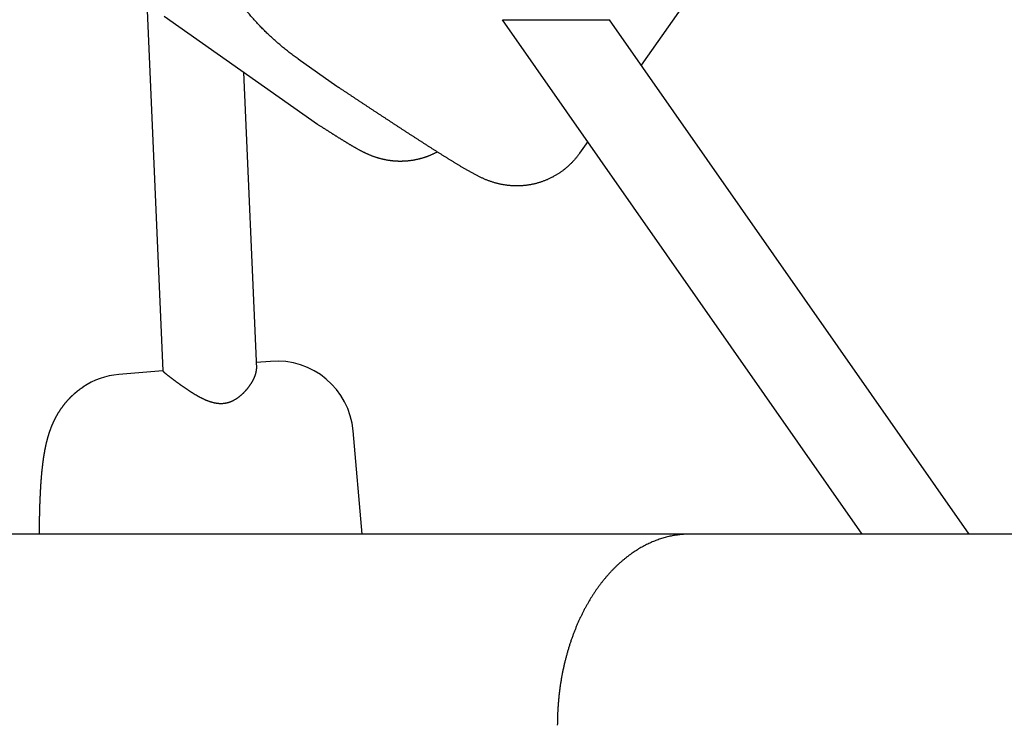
# Model space of a CAD drawing. Extents: x -4168 to 80734, y 199 to 57500.
# Tile 43 of 71: x 1888 to 2146, y 51407 to 51592. Entities that reach past the tile are written whole.
import ezdxf

# ---------------------------------------------------------------- set-up
doc = ezdxf.new("R2010")
doc.units = 0
doc.layers.get('0').update_dxf_attribs({"linetype": 'CONTINUOUS'})

msp = doc.modelspace()

# ---------------------------------------------------------------- linework, layer by layer
at = {"color": 104, "linetype": 'Continuous'}
for p, q in [((2127.55, 51689.88), (2050.7, 51580.12)), ((1921.34, 51596.45), (1925.49, 51500.18)), ((1925.89, 51592.9), (1966.02, 51564.66)), ((2108.54, 51457.48), (2014.38, 51592)), ((2014.38, 51592), (2042.38, 51592)), ((2136.54, 51457.48), (2042.38, 51592)), ((1960.93, 51581.74), (1971.04, 51574.62)), ((1946.66, 51578.28), (1950.01, 51500.66)), ((2036.7, 51560.12), (2034.58, 51557.09)), ((1953.67, 51502.65), (1949.94, 51502.32)), ((1925.49, 51500.2), (1913.97, 51499.21)), ((1977.66, 51457.48), (1975.32, 51484.45)), ((3424.69, 51457.48), (1717.3, 51457.48))]:
    msp.add_line(p, q, dxfattribs=at)
for centre, radius, start, end in [((1984.49, 51593.71), 23.35, 234.8206, 236.3908), ((1977.8, 51581.4), 20.47, 234.8617, 237.2233), ((1955.4, 51482.72), 20, 4.9554, 94.9554), ((1915.69, 51479.28), 20, 94.9554, 123.6527)]:
    msp.add_arc(centre, radius, start, end, dxfattribs=at)
for points, knots in [([(1960.93, 51581.74), (1960.76, 51581.86), (1960.41, 51582.11), (1959.89, 51582.49), (1959.37, 51582.87), (1958.86, 51583.26), (1958.35, 51583.65), (1957.84, 51584.05), (1957.34, 51584.45), (1956.84, 51584.86), (1956.35, 51585.27), (1955.86, 51585.68), (1955.37, 51586.1), (1954.89, 51586.53), (1954.41, 51586.96), (1953.93, 51587.39), (1953.46, 51587.83), (1953, 51588.27), (1952.53, 51588.72), (1952.07, 51589.17), (1951.62, 51589.63), (1951.17, 51590.09), (1950.73, 51590.55), (1950.28, 51591.02), (1949.85, 51591.49), (1949.42, 51591.97), (1948.99, 51592.45), (1948.56, 51592.93), (1948.15, 51593.42), (1947.73, 51593.91), (1947.32, 51594.41), (1946.92, 51594.91), (1946.52, 51595.41), (1946.12, 51595.92), (1945.73, 51596.43), (1945.34, 51596.94), (1944.96, 51597.46), (1944.59, 51597.98), (1944.21, 51598.51), (1943.85, 51599.03), (1943.49, 51599.57), (1943.13, 51600.1), (1942.78, 51600.64), (1942.43, 51601.18), (1942.09, 51601.73), (1941.75, 51602.27), (1941.42, 51602.83), (1941.09, 51603.38), (1940.77, 51603.94), (1940.46, 51604.5), (1940.15, 51605.06), (1939.84, 51605.63), (1939.54, 51606.2), (1939.25, 51606.77), (1938.96, 51607.34), (1938.67, 51607.92), (1938.39, 51608.5), (1938.12, 51609.08), (1937.85, 51609.66), (1937.59, 51610.25), (1937.33, 51610.84), (1937.08, 51611.43), (1936.84, 51612.03), (1936.59, 51612.62), (1936.36, 51613.22), (1936.13, 51613.82), (1935.91, 51614.43), (1935.69, 51615.03), (1935.47, 51615.64), (1935.27, 51616.25), (1935.07, 51616.86), (1934.87, 51617.47), (1934.68, 51618.08), (1934.5, 51618.7), (1934.32, 51619.32), (1934.14, 51619.94), (1933.98, 51620.56), (1933.82, 51621.18), (1933.66, 51621.81), (1933.51, 51622.43), (1933.37, 51623.06), (1933.23, 51623.69), (1933.09, 51624.31), (1932.97, 51624.95), (1932.85, 51625.58), (1932.73, 51626.21), (1932.62, 51626.84), (1932.52, 51627.48), (1932.42, 51628.11), (1932.33, 51628.75), (1932.24, 51629.39), (1932.16, 51630.03), (1932.09, 51630.66), (1932.02, 51631.3), (1931.96, 51631.94), (1931.9, 51632.59), (1931.85, 51633.23), (1931.81, 51633.87), (1931.77, 51634.51), (1931.73, 51635.15), (1931.71, 51635.79), (1931.69, 51636.44), (1931.67, 51637.08), (1931.66, 51637.72), (1931.66, 51638.37), (1931.66, 51639.01), (1931.67, 51639.65), (1931.68, 51640.3), (1931.7, 51640.94), (1931.73, 51641.58), (1931.76, 51642.22), (1931.8, 51642.87), (1931.84, 51643.51), (1931.89, 51644.15), (1931.95, 51644.79), (1932.01, 51645.43), (1932.08, 51646.07), (1932.15, 51646.71), (1932.23, 51647.35), (1932.31, 51647.98), (1932.41, 51648.62), (1932.5, 51649.26), (1932.6, 51649.89), (1932.71, 51650.53), (1932.83, 51651.16), (1932.95, 51651.79), (1933.07, 51652.42), (1933.2, 51653.05), (1933.34, 51653.68), (1933.48, 51654.31), (1933.63, 51654.93), (1933.78, 51655.56), (1933.94, 51656.18), (1934.11, 51656.8), (1934.28, 51657.42), (1934.46, 51658.04), (1934.64, 51658.66), (1934.83, 51659.27), (1935.02, 51659.88), (1935.22, 51660.5), (1935.42, 51661.11), (1935.63, 51661.71), (1935.85, 51662.32), (1936.07, 51662.92), (1936.3, 51663.53), (1936.53, 51664.13), (1936.77, 51664.72), (1937.01, 51665.32), (1937.26, 51665.91), (1937.51, 51666.5), (1937.77, 51667.09), (1938.04, 51667.68), (1938.31, 51668.26), (1938.58, 51668.84), (1938.86, 51669.42), (1939.15, 51670), (1939.44, 51670.57), (1939.74, 51671.14), (1940.04, 51671.71), (1940.35, 51672.27), (1940.66, 51672.84), (1940.97, 51673.4), (1941.3, 51673.95), (1941.62, 51674.51), (1941.96, 51675.06), (1942.29, 51675.61), (1942.63, 51676.15), (1942.98, 51676.69), (1943.33, 51677.23), (1943.69, 51677.77), (1944.05, 51678.3), (1944.3, 51678.65), (1944.42, 51678.82)], [0, 0, 0, 0, 0.643193, 1.286352, 1.929487, 2.572608, 3.215727, 3.858853, 4.501989, 5.145133, 5.788281, 6.431432, 7.074581, 7.717727, 8.360872, 9.004014, 9.647156, 10.290298, 10.93344, 11.576583, 12.219727, 12.86287, 13.506014, 14.149158, 14.792301, 15.435444, 16.078587, 16.72173, 17.364873, 18.008016, 18.651159, 19.294302, 19.937445, 20.580588, 21.223731, 21.866873, 22.510016, 23.153159, 23.796302, 24.439444, 25.082587, 25.725729, 26.368872, 27.012014, 27.655156, 28.298299, 28.941441, 29.584583, 30.227725, 30.870867, 31.514009, 32.157151, 32.800293, 33.443434, 34.086576, 34.729718, 35.372859, 36.016001, 36.659142, 37.302284, 37.945425, 38.588566, 39.231707, 39.874848, 40.51799, 41.161131, 41.804272, 42.447412, 43.090553, 43.733694, 44.376834, 45.019975, 45.663115, 46.306256, 46.949396, 47.592536, 48.235677, 48.878817, 49.521957, 50.165097, 50.808237, 51.451376, 52.094516, 52.737656, 53.380796, 54.023935, 54.667075, 55.310214, 55.953354, 56.596493, 57.239632, 57.882771, 58.52591, 59.169049, 59.812188, 60.455327, 61.098466, 61.741605, 62.384744, 63.027882, 63.671021, 64.314159, 64.957298, 65.600436, 66.243574, 66.886713, 67.529851, 68.172989, 68.816127, 69.459265, 70.102403, 70.745541, 71.388679, 72.031817, 72.674954, 73.318092, 73.961229, 74.604367, 75.247505, 75.890642, 76.533779, 77.176917, 77.820054, 78.463191, 79.106329, 79.749466, 80.392603, 81.03574, 81.678877, 82.322014, 82.965151, 83.608288, 84.251425, 84.894562, 85.537698, 86.180835, 86.823972, 87.467108, 88.110245, 88.753382, 89.396518, 90.039655, 90.682791, 91.325928, 91.969064, 92.612201, 93.255337, 93.898473, 94.54161, 95.184746, 95.827883, 96.471019, 97.114156, 97.757292, 98.400429, 99.043564, 99.686699, 100.329834, 100.972969, 101.616105, 102.259243, 102.902384, 103.545526, 104.188667, 104.831804, 105.474936, 106.118058, 106.761172, 107.404288, 108.047415, 108.690563, 109.333742, 109.333742, 109.333742, 109.333742]), ([(2034.58, 51557.09), (2034.51, 51556.99), (2034.37, 51556.79), (2034.15, 51556.5), (2033.93, 51556.21), (2033.7, 51555.93), (2033.47, 51555.64), (2033.23, 51555.37), (2032.99, 51555.1), (2032.74, 51554.83), (2032.49, 51554.56), (2032.23, 51554.31), (2031.97, 51554.05), (2031.7, 51553.8), (2031.43, 51553.56), (2031.15, 51553.32), (2030.87, 51553.08), (2030.59, 51552.86), (2030.3, 51552.63), (2030, 51552.41), (2029.71, 51552.2), (2029.41, 51551.99), (2029.1, 51551.79), (2028.8, 51551.59), (2028.48, 51551.4), (2028.17, 51551.22), (2027.85, 51551.04), (2027.53, 51550.86), (2027.2, 51550.7), (2026.88, 51550.53), (2026.55, 51550.38), (2026.21, 51550.23), (2025.88, 51550.08), (2025.54, 51549.95), (2025.2, 51549.82), (2024.86, 51549.69), (2024.51, 51549.57), (2024.16, 51549.46), (2023.82, 51549.35), (2023.46, 51549.25), (2023.11, 51549.16), (2022.76, 51549.07), (2022.4, 51548.99), (2022.04, 51548.92), (2021.68, 51548.85), (2021.32, 51548.79), (2020.96, 51548.73), (2020.6, 51548.68), (2020.24, 51548.64), (2019.87, 51548.61), (2019.51, 51548.58), (2019.14, 51548.56), (2018.78, 51548.54), (2018.41, 51548.53), (2018.05, 51548.53), (2017.68, 51548.53), (2017.32, 51548.55), (2016.95, 51548.56), (2016.59, 51548.59), (2016.23, 51548.62), (2015.86, 51548.65), (2015.5, 51548.7), (2015.14, 51548.75), (2014.78, 51548.8), (2014.42, 51548.87), (2014.06, 51548.94), (2013.7, 51549.01), (2013.35, 51549.09), (2012.99, 51549.18), (2012.64, 51549.27), (2012.29, 51549.37), (2011.94, 51549.48), (2011.59, 51549.59), (2011.24, 51549.71), (2010.9, 51549.83), (2010.56, 51549.96), (2010.22, 51550.09), (2009.88, 51550.23), (2009.55, 51550.37), (2009.21, 51550.52), (2008.88, 51550.67), (2008.55, 51550.83), (2008.22, 51550.99), (2007.9, 51551.15), (2007.57, 51551.32), (2007.25, 51551.49), (2006.93, 51551.66), (2006.6, 51551.83), (2006.28, 51552.01), (2005.97, 51552.19), (2005.65, 51552.37), (2005.33, 51552.55), (2005.01, 51552.73), (2004.7, 51552.91), (2004.38, 51553.1), (2004.07, 51553.28), (2003.75, 51553.47), (2003.44, 51553.65), (2003.13, 51553.84), (2002.81, 51554.03), (2002.5, 51554.22), (2002.19, 51554.41), (2001.88, 51554.6), (2001.57, 51554.79), (2001.26, 51554.98), (2000.94, 51555.17), (2000.63, 51555.36), (2000.32, 51555.55), (2000.01, 51555.75), (1999.7, 51555.94), (1999.39, 51556.13), (1999.08, 51556.33), (1998.77, 51556.52), (1998.47, 51556.71), (1998.16, 51556.91), (1997.85, 51557.1), (1997.54, 51557.3), (1997.23, 51557.49), (1996.92, 51557.69), (1996.61, 51557.88), (1996.31, 51558.08), (1996, 51558.27), (1995.69, 51558.47), (1995.38, 51558.67), (1995.07, 51558.86), (1994.77, 51559.06), (1994.46, 51559.25), (1994.15, 51559.45), (1993.84, 51559.65), (1993.54, 51559.85), (1993.23, 51560.04), (1992.92, 51560.24), (1992.62, 51560.44), (1992.31, 51560.64), (1992, 51560.83), (1991.7, 51561.03), (1991.39, 51561.23), (1991.08, 51561.43), (1990.78, 51561.63), (1990.47, 51561.82), (1990.16, 51562.02), (1989.86, 51562.22), (1989.55, 51562.42), (1989.24, 51562.62), (1988.94, 51562.82), (1988.63, 51563.02), (1988.33, 51563.21), (1988.02, 51563.41), (1987.71, 51563.61), (1987.41, 51563.81), (1987.1, 51564.01), (1986.8, 51564.21), (1986.49, 51564.41), (1986.19, 51564.61), (1985.88, 51564.81), (1985.57, 51565.01), (1985.27, 51565.21), (1984.96, 51565.41), (1984.66, 51565.61), (1984.35, 51565.81), (1984.05, 51566.01), (1983.74, 51566.21), (1983.44, 51566.41), (1983.13, 51566.61), (1982.83, 51566.81), (1982.52, 51567.01), (1982.22, 51567.21), (1981.91, 51567.41), (1981.61, 51567.61), (1981.3, 51567.81), (1981, 51568.01), (1980.69, 51568.21), (1980.39, 51568.42), (1980.08, 51568.62), (1979.78, 51568.82), (1979.47, 51569.02), (1979.17, 51569.22), (1978.86, 51569.42), (1978.56, 51569.62), (1978.25, 51569.82), (1977.95, 51570.02), (1977.65, 51570.23), (1977.34, 51570.43), (1977.04, 51570.63), (1976.73, 51570.83), (1976.43, 51571.03), (1976.12, 51571.23), (1975.82, 51571.43), (1975.52, 51571.64), (1975.21, 51571.84), (1974.91, 51572.04), (1974.6, 51572.24), (1974.3, 51572.44), (1973.99, 51572.64), (1973.69, 51572.85), (1973.39, 51573.05), (1973.08, 51573.25), (1972.78, 51573.45), (1972.47, 51573.65), (1972.17, 51573.85), (1971.87, 51574.06), (1971.66, 51574.19), (1971.56, 51574.26)], [0, 0, 0, 0, 0.365471, 0.730837, 1.09612, 1.461343, 1.826527, 2.191697, 2.556874, 2.922079, 3.287315, 3.652574, 4.01785, 4.383135, 4.748423, 5.113706, 5.478977, 5.844238, 6.20949, 6.57474, 6.93999, 7.305246, 7.670511, 8.035789, 8.40108, 8.766374, 9.131662, 9.496934, 9.862181, 10.227391, 10.592555, 10.957672, 11.322751, 11.687806, 12.052848, 12.417893, 12.782956, 13.148055, 13.513208, 13.878423, 14.243689, 14.608994, 14.974327, 15.339673, 15.705021, 16.070359, 16.435675, 16.800965, 17.166234, 17.531485, 17.896721, 18.261946, 18.627162, 18.992371, 19.357576, 19.722775, 20.087966, 20.453148, 20.818319, 21.183476, 21.548618, 21.913744, 22.278856, 22.64395, 23.009024, 23.374085, 23.739145, 24.104219, 24.469317, 24.834441, 25.199583, 25.564731, 25.929872, 26.294987, 26.660064, 27.025118, 27.390158, 27.755187, 28.12021, 28.485232, 28.850254, 29.215279, 29.58031, 29.945337, 30.310353, 30.675366, 31.040378, 31.405388, 31.770398, 32.135407, 32.500415, 32.865424, 33.230431, 33.595439, 33.960446, 34.325453, 34.69046, 35.055467, 35.420474, 35.78548, 36.150487, 36.515493, 36.8805, 37.245506, 37.610512, 37.975519, 38.340525, 38.705531, 39.070538, 39.435544, 39.80055, 40.165556, 40.530562, 40.895569, 41.260575, 41.625581, 41.990587, 42.355593, 42.720599, 43.085605, 43.450611, 43.815617, 44.180623, 44.545629, 44.910636, 45.275642, 45.640648, 46.005654, 46.37066, 46.735666, 47.100672, 47.465678, 47.830684, 48.19569, 48.560696, 48.925702, 49.290708, 49.655714, 50.02072, 50.385726, 50.750732, 51.115738, 51.480744, 51.84575, 52.210756, 52.575762, 52.940768, 53.305774, 53.67078, 54.035786, 54.400792, 54.765798, 55.130804, 55.49581, 55.860816, 56.225822, 56.590828, 56.955834, 57.32084, 57.685846, 58.050852, 58.415858, 58.780864, 59.14587, 59.510876, 59.875882, 60.240888, 60.605893, 60.970899, 61.335905, 61.700911, 62.065917, 62.430923, 62.795929, 63.160935, 63.525941, 63.890947, 64.255953, 64.620959, 64.985965, 65.350971, 65.715977, 66.080983, 66.445989, 66.810995, 67.176001, 67.541007, 67.906013, 68.271019, 68.636025, 69.001031, 69.366037, 69.731043, 70.096049, 70.461055, 70.826061, 71.191066, 71.556072, 71.921078, 72.286084, 72.65109, 73.016097, 73.016097, 73.016097, 73.016097]), ([(1997.34, 51557.42), (1997.26, 51557.38), (1997.1, 51557.29), (1996.85, 51557.16), (1996.6, 51557.04), (1996.35, 51556.91), (1996.1, 51556.8), (1995.85, 51556.68), (1995.59, 51556.57), (1995.34, 51556.47), (1995.08, 51556.36), (1994.82, 51556.26), (1994.56, 51556.16), (1994.3, 51556.07), (1994.03, 51555.98), (1993.77, 51555.9), (1993.5, 51555.81), (1993.24, 51555.74), (1992.97, 51555.66), (1992.7, 51555.59), (1992.43, 51555.52), (1992.16, 51555.46), (1991.89, 51555.4), (1991.62, 51555.34), (1991.34, 51555.29), (1991.07, 51555.24), (1990.8, 51555.2), (1990.52, 51555.16), (1990.25, 51555.12), (1989.97, 51555.09), (1989.69, 51555.06), (1989.42, 51555.03), (1989.14, 51555.01), (1988.86, 51554.99), (1988.58, 51554.98), (1988.31, 51554.97), (1988.03, 51554.96), (1987.75, 51554.96), (1987.47, 51554.96), (1987.2, 51554.96), (1986.92, 51554.97), (1986.64, 51554.98), (1986.36, 51555), (1986.09, 51555.02), (1985.81, 51555.05), (1985.53, 51555.07), (1985.26, 51555.11), (1984.98, 51555.14), (1984.71, 51555.18), (1984.43, 51555.22), (1984.16, 51555.27), (1983.88, 51555.32), (1983.61, 51555.37), (1983.34, 51555.43), (1983.07, 51555.49), (1982.8, 51555.56), (1982.53, 51555.63), (1982.26, 51555.7), (1981.99, 51555.77), (1981.73, 51555.85), (1981.46, 51555.94), (1981.2, 51556.02), (1980.94, 51556.11), (1980.67, 51556.21), (1980.41, 51556.3), (1980.15, 51556.4), (1979.9, 51556.5), (1979.64, 51556.61), (1979.38, 51556.72), (1979.13, 51556.83), (1978.87, 51556.94), (1978.62, 51557.06), (1978.37, 51557.18), (1978.12, 51557.3), (1977.87, 51557.43), (1977.63, 51557.55), (1977.38, 51557.68), (1977.14, 51557.81), (1976.89, 51557.94), (1976.65, 51558.07), (1976.4, 51558.21), (1976.16, 51558.35), (1975.92, 51558.48), (1975.68, 51558.62), (1975.44, 51558.76), (1975.2, 51558.9), (1974.96, 51559.04), (1974.72, 51559.18), (1974.48, 51559.32), (1974.24, 51559.46), (1974.01, 51559.61), (1973.77, 51559.75), (1973.53, 51559.9), (1973.29, 51560.04), (1973.06, 51560.18), (1972.82, 51560.33), (1972.58, 51560.48), (1972.35, 51560.62), (1972.11, 51560.77), (1971.88, 51560.91), (1971.64, 51561.06), (1971.4, 51561.21), (1971.17, 51561.36), (1970.93, 51561.5), (1970.7, 51561.65), (1970.46, 51561.8), (1970.23, 51561.95), (1969.99, 51562.09), (1969.76, 51562.24), (1969.52, 51562.39), (1969.29, 51562.54), (1969.06, 51562.69), (1968.82, 51562.84), (1968.59, 51562.99), (1968.35, 51563.14), (1968.12, 51563.29), (1967.89, 51563.44), (1967.65, 51563.59), (1967.42, 51563.74), (1967.18, 51563.89), (1966.95, 51564.04), (1966.79, 51564.14), (1966.72, 51564.19)], [0, 0, 0, 0, 0.278069, 0.55607, 0.834018, 1.111922, 1.389796, 1.667649, 1.945492, 2.223334, 2.501184, 2.77905, 3.056936, 3.334839, 3.612756, 3.89068, 4.16861, 4.446542, 4.724474, 5.002402, 5.280326, 5.558245, 5.836157, 6.114066, 6.391972, 6.669877, 6.947782, 7.225686, 7.503591, 7.781495, 8.059399, 8.337302, 8.615203, 8.8931, 9.170992, 9.448879, 9.726758, 10.004629, 10.282492, 10.560347, 10.838193, 11.116032, 11.393865, 11.671698, 11.949531, 12.227367, 12.505205, 12.783046, 13.060888, 13.338729, 13.616565, 13.894391, 14.172204, 14.450001, 14.727781, 15.005547, 15.283301, 15.561051, 15.838811, 16.116588, 16.394384, 16.672197, 16.950022, 17.227847, 17.50566, 17.783452, 18.061221, 18.338966, 18.616689, 18.894394, 19.172093, 19.449797, 19.727513, 20.005233, 20.282944, 20.560644, 20.838337, 21.116029, 21.393723, 21.67142, 21.949116, 22.22681, 22.504503, 22.782195, 23.059888, 23.337581, 23.615274, 23.892966, 24.170658, 24.44835, 24.726042, 25.003734, 25.281427, 25.559118, 25.83681, 26.114502, 26.392194, 26.669886, 26.947578, 27.22527, 27.502961, 27.780653, 28.058345, 28.336037, 28.613728, 28.89142, 29.169112, 29.446803, 29.724495, 30.002187, 30.279879, 30.55757, 30.835262, 31.112954, 31.390645, 31.668337, 31.946029, 32.22372, 32.501412, 32.779103, 33.056795, 33.334488, 33.334488, 33.334488, 33.334488]), ([(1925.49, 51500.18), (1925.49, 51500.17), (1925.49, 51500.16), (1925.51, 51500.14), (1925.52, 51500.11), (1925.54, 51500.08), (1925.57, 51500.05), (1925.61, 51500.01), (1925.65, 51499.97), (1925.69, 51499.93), (1925.75, 51499.88), (1925.8, 51499.83), (1925.87, 51499.78), (1925.94, 51499.72), (1926.01, 51499.65), (1926.09, 51499.59), (1926.18, 51499.52), (1926.27, 51499.44), (1926.36, 51499.37), (1926.46, 51499.29), (1926.57, 51499.2), (1926.68, 51499.12), (1926.79, 51499.03), (1926.91, 51498.94), (1927.03, 51498.85), (1927.15, 51498.75), (1927.28, 51498.65), (1927.41, 51498.55), (1927.54, 51498.45), (1927.68, 51498.34), (1927.82, 51498.24), (1927.96, 51498.13), (1928.11, 51498.02), (1928.25, 51497.91), (1928.4, 51497.8), (1928.56, 51497.68), (1928.71, 51497.57), (1928.87, 51497.45), (1929.02, 51497.34), (1929.18, 51497.22), (1929.34, 51497.1), (1929.45, 51497.02), (1929.51, 51496.98)], [0, 0, 0, 0, 0.017418, 0.040419, 0.069774, 0.105855, 0.148847, 0.198837, 0.255852, 0.319874, 0.390852, 0.468711, 0.553349, 0.644647, 0.742467, 0.846653, 0.957036, 1.073433, 1.195648, 1.323474, 1.456694, 1.595082, 1.738405, 1.886454, 2.039039, 2.195965, 2.357035, 2.522049, 2.690806, 2.863107, 3.038753, 3.217549, 3.399307, 3.583842, 3.77098, 3.960554, 4.152408, 4.346398, 4.542393, 4.740278, 4.939953, 5.141336, 5.141336, 5.141336, 5.141336]), ([(1929.51, 51496.98), (1929.56, 51496.95), (1929.67, 51496.87), (1929.83, 51496.75), (1929.99, 51496.64), (1930.15, 51496.52), (1930.31, 51496.4), (1930.48, 51496.28), (1930.65, 51496.17), (1930.82, 51496.05), (1930.98, 51495.93), (1931.15, 51495.81), (1931.33, 51495.69), (1931.5, 51495.58), (1931.67, 51495.46), (1931.85, 51495.34), (1932.02, 51495.22), (1932.2, 51495.11), (1932.37, 51494.99), (1932.55, 51494.87), (1932.73, 51494.76), (1932.91, 51494.64), (1933.09, 51494.53), (1933.27, 51494.42), (1933.46, 51494.3), (1933.64, 51494.19), (1933.82, 51494.08), (1934.01, 51493.97), (1934.2, 51493.86), (1934.38, 51493.76), (1934.57, 51493.65), (1934.76, 51493.54), (1934.95, 51493.44), (1935.14, 51493.34), (1935.33, 51493.24), (1935.53, 51493.14), (1935.72, 51493.04), (1935.91, 51492.95), (1936.11, 51492.85), (1936.31, 51492.76), (1936.51, 51492.67), (1936.7, 51492.59), (1936.9, 51492.5), (1937.11, 51492.42), (1937.31, 51492.34), (1937.51, 51492.27), (1937.72, 51492.2), (1937.92, 51492.13), (1938.13, 51492.06), (1938.34, 51492), (1938.55, 51491.95), (1938.76, 51491.89), (1938.97, 51491.85), (1939.19, 51491.8), (1939.4, 51491.77), (1939.61, 51491.73), (1939.83, 51491.71), (1940.05, 51491.68), (1940.26, 51491.67), (1940.48, 51491.66), (1940.7, 51491.65), (1940.92, 51491.66), (1941.14, 51491.67), (1941.35, 51491.68), (1941.57, 51491.71), (1941.79, 51491.73), (1942.01, 51491.77), (1942.22, 51491.82), (1942.44, 51491.87), (1942.65, 51491.92), (1942.86, 51491.99), (1943.08, 51492.06), (1943.28, 51492.14), (1943.49, 51492.22), (1943.7, 51492.31), (1943.9, 51492.41), (1944.1, 51492.51), (1944.29, 51492.61), (1944.49, 51492.73), (1944.68, 51492.84), (1944.87, 51492.96), (1945.06, 51493.09), (1945.24, 51493.22), (1945.42, 51493.35), (1945.6, 51493.49), (1945.77, 51493.63), (1945.94, 51493.77), (1946.11, 51493.92), (1946.27, 51494.07), (1946.43, 51494.22), (1946.59, 51494.37), (1946.75, 51494.53), (1946.9, 51494.69), (1947.05, 51494.84), (1947.19, 51495), (1947.33, 51495.17), (1947.47, 51495.33), (1947.61, 51495.49), (1947.74, 51495.66), (1947.87, 51495.82), (1948, 51495.99), (1948.12, 51496.15), (1948.24, 51496.32), (1948.36, 51496.49), (1948.47, 51496.65), (1948.58, 51496.82), (1948.68, 51496.99), (1948.78, 51497.15), (1948.88, 51497.32), (1948.98, 51497.48), (1949.07, 51497.64), (1949.16, 51497.81), (1949.24, 51497.97), (1949.32, 51498.13), (1949.4, 51498.29), (1949.47, 51498.45), (1949.54, 51498.6), (1949.6, 51498.76), (1949.66, 51498.91), (1949.71, 51499.06), (1949.76, 51499.21), (1949.81, 51499.35), (1949.85, 51499.5), (1949.89, 51499.64), (1949.92, 51499.78), (1949.95, 51499.91), (1949.97, 51500.05), (1949.99, 51500.18), (1950, 51500.3), (1950.01, 51500.43), (1950.01, 51500.55), (1950.01, 51500.62), (1950.01, 51500.66)], [0, 0, 0, 0, 0.196568, 0.394594, 0.594002, 0.794718, 0.99667, 1.199786, 1.404001, 1.609248, 1.815464, 2.022589, 2.230563, 2.439332, 2.64884, 2.859036, 3.069872, 3.281301, 3.493279, 3.705764, 3.918718, 4.132104, 4.34589, 4.560043, 4.774537, 4.989347, 5.20445, 5.41983, 5.635468, 5.851346, 6.067444, 6.28374, 6.500212, 6.716836, 6.933589, 7.150447, 7.367389, 7.584391, 7.801435, 8.018503, 8.23558, 8.452654, 8.66972, 8.886775, 9.103836, 9.320927, 9.538057, 9.755225, 9.972423, 10.189637, 10.406855, 10.62407, 10.841278, 11.058491, 11.275732, 11.493041, 11.710448, 11.927964, 12.145609, 12.363413, 12.581412, 12.799649, 13.018172, 13.23703, 13.456269, 13.675931, 13.896047, 14.116635, 14.337693, 14.559208, 14.781163, 15.003544, 15.226327, 15.449486, 15.672984, 15.89678, 16.120823, 16.345056, 16.569414, 16.793831, 17.018236, 17.242573, 17.466786, 17.690807, 17.91456, 18.13796, 18.360918, 18.583341, 18.805136, 19.026211, 19.246479, 19.465857, 19.68427, 19.901655, 20.117953, 20.3331, 20.547023, 20.759644, 20.970883, 21.180656, 21.388875, 21.59545, 21.800287, 22.003293, 22.204371, 22.403422, 22.600347, 22.795047, 22.987421, 23.177367, 23.364785, 23.549575, 23.731637, 23.910871, 24.087181, 24.26047, 24.430647, 24.597619, 24.761299, 24.9216, 25.078438, 25.23173, 25.381401, 25.527384, 25.669621, 25.808067, 25.942689, 26.073475, 26.200431, 26.323583, 26.442988, 26.558727, 26.558727, 26.558727, 26.558727]), ([(1893.22, 51457.48), (1893.22, 51457.55), (1893.22, 51457.68), (1893.22, 51457.87), (1893.22, 51458.07), (1893.22, 51458.26), (1893.23, 51458.46), (1893.23, 51458.65), (1893.23, 51458.85), (1893.23, 51459.04), (1893.23, 51459.24), (1893.23, 51459.43), (1893.24, 51459.63), (1893.24, 51459.82), (1893.24, 51460.02), (1893.24, 51460.21), (1893.25, 51460.4), (1893.25, 51460.6), (1893.25, 51460.79), (1893.26, 51460.99), (1893.26, 51461.18), (1893.26, 51461.38), (1893.27, 51461.57), (1893.27, 51461.77), (1893.27, 51461.96), (1893.28, 51462.16), (1893.28, 51462.35), (1893.28, 51462.55), (1893.29, 51462.74), (1893.29, 51462.94), (1893.3, 51463.13), (1893.3, 51463.32), (1893.31, 51463.52), (1893.31, 51463.71), (1893.32, 51463.91), (1893.32, 51464.1), (1893.33, 51464.3), (1893.34, 51464.49), (1893.34, 51464.69), (1893.35, 51464.88), (1893.35, 51465.08), (1893.36, 51465.27), (1893.37, 51465.46), (1893.38, 51465.66), (1893.38, 51465.85), (1893.39, 51466.05), (1893.4, 51466.24), (1893.41, 51466.44), (1893.41, 51466.63), (1893.42, 51466.83), (1893.43, 51467.02), (1893.44, 51467.22), (1893.45, 51467.41), (1893.46, 51467.6), (1893.47, 51467.8), (1893.48, 51467.99), (1893.48, 51468.19), (1893.49, 51468.38), (1893.51, 51468.58), (1893.52, 51468.77), (1893.53, 51468.97), (1893.54, 51469.16), (1893.55, 51469.35), (1893.56, 51469.55), (1893.57, 51469.74), (1893.58, 51469.94), (1893.6, 51470.13), (1893.61, 51470.33), (1893.62, 51470.52), (1893.63, 51470.71), (1893.65, 51470.91), (1893.66, 51471.1), (1893.68, 51471.3), (1893.69, 51471.49), (1893.71, 51471.69), (1893.72, 51471.88), (1893.74, 51472.07), (1893.75, 51472.27), (1893.77, 51472.46), (1893.78, 51472.66), (1893.8, 51472.85), (1893.82, 51473.04), (1893.84, 51473.24), (1893.85, 51473.43), (1893.87, 51473.63), (1893.89, 51473.82), (1893.91, 51474.01), (1893.93, 51474.21), (1893.95, 51474.4), (1893.97, 51474.59), (1893.99, 51474.79), (1894.01, 51474.98), (1894.03, 51475.17), (1894.06, 51475.37), (1894.08, 51475.56), (1894.1, 51475.75), (1894.13, 51475.95), (1894.15, 51476.14), (1894.17, 51476.33), (1894.2, 51476.53), (1894.23, 51476.72), (1894.25, 51476.91), (1894.28, 51477.11), (1894.31, 51477.3), (1894.34, 51477.49), (1894.36, 51477.68), (1894.39, 51477.88), (1894.42, 51478.07), (1894.46, 51478.26), (1894.49, 51478.45), (1894.52, 51478.64), (1894.55, 51478.84), (1894.59, 51479.03), (1894.62, 51479.22), (1894.66, 51479.41), (1894.69, 51479.6), (1894.73, 51479.79), (1894.77, 51479.98), (1894.81, 51480.18), (1894.85, 51480.37), (1894.89, 51480.56), (1894.93, 51480.75), (1894.97, 51480.94), (1895.01, 51481.13), (1895.06, 51481.32), (1895.1, 51481.51), (1895.15, 51481.69), (1895.2, 51481.88), (1895.25, 51482.07), (1895.3, 51482.26), (1895.35, 51482.45), (1895.4, 51482.64), (1895.45, 51482.82), (1895.5, 51483.01), (1895.56, 51483.2), (1895.62, 51483.38), (1895.67, 51483.57), (1895.73, 51483.76), (1895.79, 51483.94), (1895.85, 51484.13), (1895.92, 51484.31), (1895.98, 51484.49), (1896.04, 51484.68), (1896.11, 51484.86), (1896.18, 51485.04), (1896.25, 51485.23), (1896.32, 51485.41), (1896.39, 51485.59), (1896.46, 51485.77), (1896.54, 51485.95), (1896.61, 51486.13), (1896.69, 51486.31), (1896.77, 51486.49), (1896.85, 51486.66), (1896.93, 51486.84), (1897.01, 51487.02), (1897.09, 51487.19), (1897.18, 51487.37), (1897.27, 51487.54), (1897.35, 51487.72), (1897.44, 51487.89), (1897.53, 51488.06), (1897.63, 51488.23), (1897.72, 51488.4), (1897.82, 51488.57), (1897.91, 51488.74), (1898.01, 51488.91), (1898.11, 51489.08), (1898.21, 51489.24), (1898.31, 51489.41), (1898.42, 51489.57), (1898.52, 51489.74), (1898.63, 51489.9), (1898.74, 51490.06), (1898.85, 51490.22), (1898.96, 51490.38), (1899.07, 51490.54), (1899.18, 51490.7), (1899.3, 51490.86), (1899.42, 51491.01), (1899.53, 51491.17), (1899.65, 51491.32), (1899.77, 51491.48), (1899.9, 51491.63), (1900.02, 51491.78), (1900.14, 51491.93), (1900.27, 51492.08), (1900.4, 51492.22), (1900.53, 51492.37), (1900.66, 51492.51), (1900.79, 51492.66), (1900.92, 51492.8), (1901.05, 51492.94), (1901.19, 51493.08), (1901.32, 51493.22), (1901.46, 51493.36), (1901.6, 51493.5), (1901.74, 51493.63), (1901.88, 51493.77), (1902.03, 51493.9), (1902.17, 51494.03), (1902.31, 51494.16), (1902.46, 51494.29), (1902.61, 51494.41), (1902.76, 51494.54), (1902.91, 51494.66), (1903.06, 51494.79), (1903.21, 51494.91), (1903.36, 51495.03), (1903.52, 51495.15), (1903.67, 51495.27), (1903.83, 51495.38), (1903.99, 51495.5), (1904.15, 51495.61), (1904.3, 51495.72), (1904.47, 51495.83), (1904.57, 51495.9), (1904.63, 51495.94)], [0, 0, 0, 0, 0.194696, 0.389391, 0.584087, 0.778782, 0.973477, 1.168172, 1.362867, 1.557562, 1.752258, 1.946953, 2.141648, 2.336343, 2.531039, 2.725734, 2.920429, 3.115124, 3.309819, 3.504515, 3.69921, 3.893905, 4.0886, 4.283295, 4.477991, 4.672686, 4.867381, 5.062076, 5.256772, 5.451467, 5.646162, 5.840857, 6.035553, 6.230248, 6.424943, 6.619638, 6.814334, 7.009029, 7.203724, 7.398419, 7.593115, 7.78781, 7.982505, 8.1772, 8.371896, 8.566591, 8.761286, 8.955982, 9.150677, 9.345372, 9.540067, 9.734763, 9.929458, 10.124153, 10.318849, 10.513544, 10.708239, 10.902935, 11.09763, 11.292325, 11.487021, 11.681716, 11.876412, 12.071107, 12.265802, 12.460498, 12.655193, 12.849889, 13.044584, 13.239279, 13.433975, 13.62867, 13.823366, 14.018061, 14.212757, 14.407452, 14.602148, 14.796843, 14.991539, 15.186234, 15.38093, 15.575626, 15.770321, 15.965017, 16.159712, 16.354408, 16.549104, 16.743799, 16.938495, 17.133191, 17.327887, 17.522583, 17.717278, 17.911974, 18.10667, 18.301366, 18.496062, 18.690758, 18.885454, 19.08015, 19.274846, 19.469542, 19.664239, 19.858935, 20.053631, 20.248328, 20.443024, 20.637721, 20.832417, 21.027114, 21.221811, 21.416508, 21.611205, 21.805902, 22.000599, 22.195297, 22.389994, 22.584692, 22.77939, 22.974088, 23.168786, 23.363484, 23.558182, 23.752881, 23.94758, 24.142279, 24.336978, 24.531678, 24.726378, 24.921078, 25.115778, 25.310478, 25.50518, 25.699881, 25.894582, 26.089284, 26.283986, 26.478689, 26.673391, 26.868095, 27.0628, 27.257506, 27.452214, 27.646924, 27.841635, 28.036347, 28.231062, 28.425778, 28.620495, 28.815212, 29.009929, 29.204645, 29.399361, 29.594079, 29.788797, 29.983515, 30.178234, 30.372954, 30.567673, 30.762393, 30.957115, 31.151838, 31.346561, 31.541285, 31.73601, 31.930735, 32.12546, 32.320187, 32.514915, 32.709643, 32.904373, 33.099103, 33.293833, 33.488563, 33.683294, 33.878027, 34.07276, 34.267494, 34.462229, 34.656964, 34.851699, 35.046435, 35.241171, 35.435908, 35.630647, 35.825385, 36.020124, 36.214863, 36.409602, 36.604341, 36.799081, 36.99382, 37.18856, 37.3833, 37.578041, 37.772783, 37.967525, 38.162268, 38.357013, 38.55176, 38.746508, 38.941258, 39.136007, 39.330755, 39.525502, 39.720246, 39.914986, 40.109722, 40.304453, 40.499181, 40.693909, 40.888639, 41.083375, 41.27812, 41.472877, 41.667649, 41.862438, 41.862438, 41.862438, 41.862438]), ([(2063.52, 51457.48), (2063.31, 51457.48), (2062.89, 51457.48), (2062.26, 51457.45), (2061.63, 51457.41), (2061, 51457.36), (2060.38, 51457.28), (2059.75, 51457.2), (2059.13, 51457.09), (2058.5, 51456.97), (2057.88, 51456.83), (2057.26, 51456.68), (2056.64, 51456.51), (2056.02, 51456.32), (2055.41, 51456.12), (2054.8, 51455.9), (2054.19, 51455.67), (2053.58, 51455.42), (2052.98, 51455.15), (2052.38, 51454.87), (2051.78, 51454.58), (2051.19, 51454.26), (2050.6, 51453.94), (2050.02, 51453.59), (2049.44, 51453.23), (2048.86, 51452.86), (2048.29, 51452.47), (2047.72, 51452.06), (2047.16, 51451.64), (2046.6, 51451.21), (2046.05, 51450.76), (2045.5, 51450.29), (2044.96, 51449.81), (2044.42, 51449.32), (2043.89, 51448.81), (2043.37, 51448.29), (2042.85, 51447.75), (2042.34, 51447.2), (2041.84, 51446.63), (2041.34, 51446.05), (2040.85, 51445.46), (2040.37, 51444.86), (2039.9, 51444.24), (2039.43, 51443.6), (2038.97, 51442.96), (2038.52, 51442.3), (2038.07, 51441.63), (2037.64, 51440.95), (2037.21, 51440.25), (2036.8, 51439.54), (2036.39, 51438.83), (2035.99, 51438.1), (2035.6, 51437.35), (2035.22, 51436.6), (2034.85, 51435.84), (2034.48, 51435.06), (2034.13, 51434.28), (2033.79, 51433.49), (2033.46, 51432.68), (2033.14, 51431.87), (2032.83, 51431.05), (2032.53, 51430.22), (2032.24, 51429.38), (2031.96, 51428.53), (2031.69, 51427.67), (2031.43, 51426.81), (2031.19, 51425.94), (2030.95, 51425.06), (2030.73, 51424.18), (2030.52, 51423.28), (2030.31, 51422.39), (2030.13, 51421.48), (2029.95, 51420.58), (2029.78, 51419.66), (2029.63, 51418.74), (2029.49, 51417.82), (2029.36, 51416.89), (2029.24, 51415.96), (2029.14, 51415.03), (2029.05, 51414.09), (2028.97, 51413.15), (2028.9, 51412.21), (2028.84, 51411.27), (2028.8, 51410.32), (2028.77, 51409.38), (2028.75, 51408.43), (2028.74, 51407.8), (2028.74, 51407.48)], [0, 0, 0, 0, 0.628887, 1.257955, 1.887441, 2.517583, 3.148617, 3.780776, 4.414289, 5.049383, 5.686284, 6.325209, 6.966376, 7.609995, 8.256274, 8.905415, 9.557614, 10.213062, 10.871945, 11.534443, 12.200728, 12.870968, 13.545321, 14.223949, 14.907008, 15.594649, 16.287012, 16.98423, 17.686426, 18.393715, 19.106204, 19.823993, 20.547171, 21.275821, 22.010019, 22.749832, 23.495319, 24.246534, 25.003523, 25.766324, 26.534969, 27.309484, 28.089884, 28.876166, 29.668317, 30.466316, 31.270137, 32.079746, 32.895103, 33.71616, 34.542865, 35.375159, 36.212976, 37.056245, 37.904891, 38.75883, 39.617978, 40.482241, 41.351526, 42.225738, 43.104772, 43.988511, 44.876829, 45.76959, 46.666653, 47.567865, 48.473072, 49.38211, 50.294815, 51.211016, 52.13054, 53.053214, 53.978861, 54.907308, 55.838379, 56.771889, 57.707648, 58.645462, 59.585132, 60.526459, 61.46924, 62.413272, 63.358347, 64.304258, 65.250798, 66.197757, 67.144926, 67.144926, 67.144926, 67.144926])]:
    msp.add_open_spline(points, degree=3, knots=knots, dxfattribs=at)

doc.saveas('drawing.dxf')
